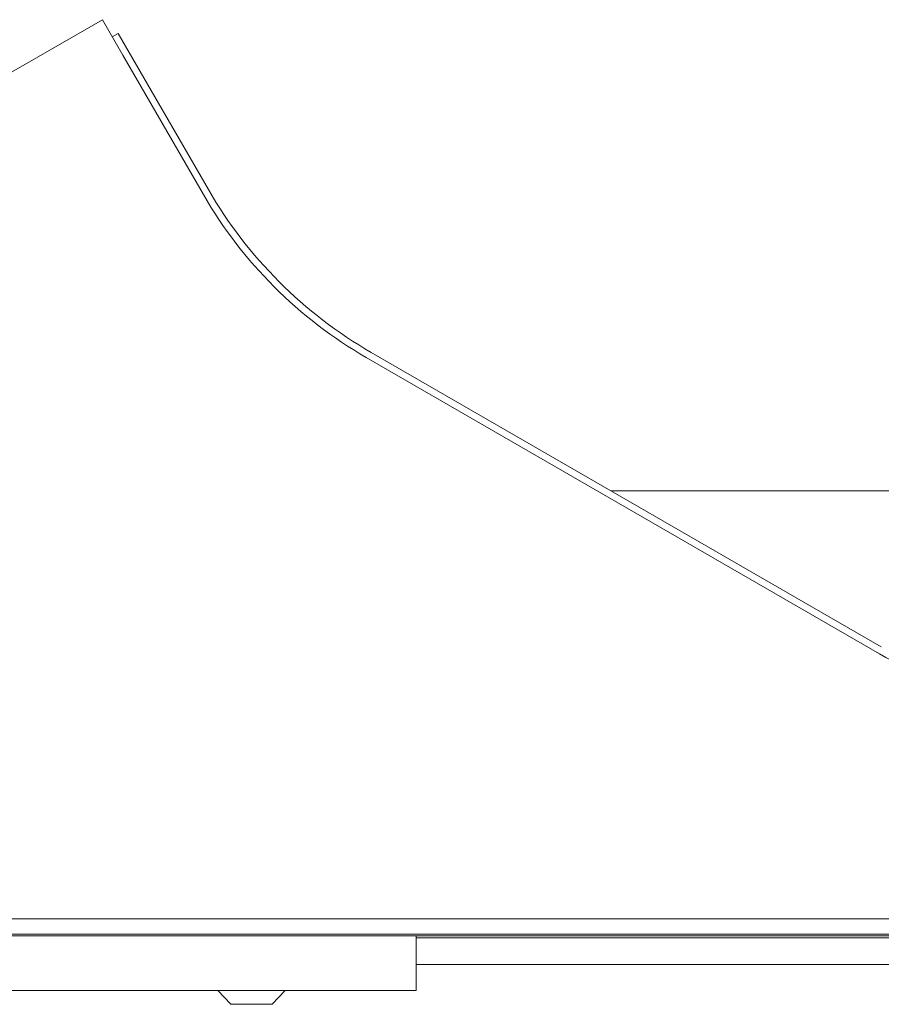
# Model space of a CAD drawing. Extents: x 0 to 59450, y 0 to 42050.
# Tile 134 of 256: x 32830 to 32956, y 6310 to 6454. Entities that reach past the tile are written whole.
import ezdxf

# ---------------------------------------------------------------- set-up
doc = ezdxf.new("R2010")
doc.units = 0
doc.header["$LTSCALE"] = 20
doc.header["$MEASUREMENT"] = 0
doc.layers.get('0').update_dxf_attribs({"linetype": 'CONTINUOUS'})

msp = doc.modelspace()

# ---------------------------------------------------------------- linework, layer by layer
at = {"color": 3, "linetype": 'Continuous', "lineweight": 13}
for p, q in [((32842.245, 6453.595), (32694.084, 6368.054)), ((32845.245, 6448.399), (32842.245, 6453.595)), ((32844.561, 6451.584), (32843.695, 6451.084)), ((32844.561, 6451.584), (32857.727, 6428.78)), ((32845.245, 6448.399), (32856.995, 6428.047)), ((32881.519, 6404.988), (32956.007, 6361.982)), ((32880.787, 6404.256), (32955.739, 6360.982)), ((33646.124, 6384.774), (32916.531, 6384.774)), ((32693.95, 6322.274), (32965.839, 6322.274)), ((32685.89, 6320.042), (33947.856, 6320.042)), ((32888.089, 6319.774), (32818.089, 6319.774)), ((32888.089, 6311.774), (32888.089, 6319.774)), ((32888.089, 6319.774), (33146.623, 6319.774)), ((33120.193, 6319.486), (32888.089, 6319.486)), ((32888.088, 6315.598), (33106.894, 6315.598)), ((32888.089, 6311.774), (32818.089, 6311.774)), ((32859.124, 6311.775), (32861.028, 6309.774)), ((32867.028, 6309.774), (32868.933, 6311.775)), ((32861.028, 6309.774), (32867.028, 6309.774))]:
    msp.add_line(p, q, dxfattribs=at)
for centre, start, end in [((32913.287, 6460.547), 210, 240), ((32914.019, 6461.28), 210, 240), ((32988.239, 6417.274), 240, 270)]:
    msp.add_arc(centre, 65, start, end, dxfattribs=at)

doc.saveas('drawing.dxf')
